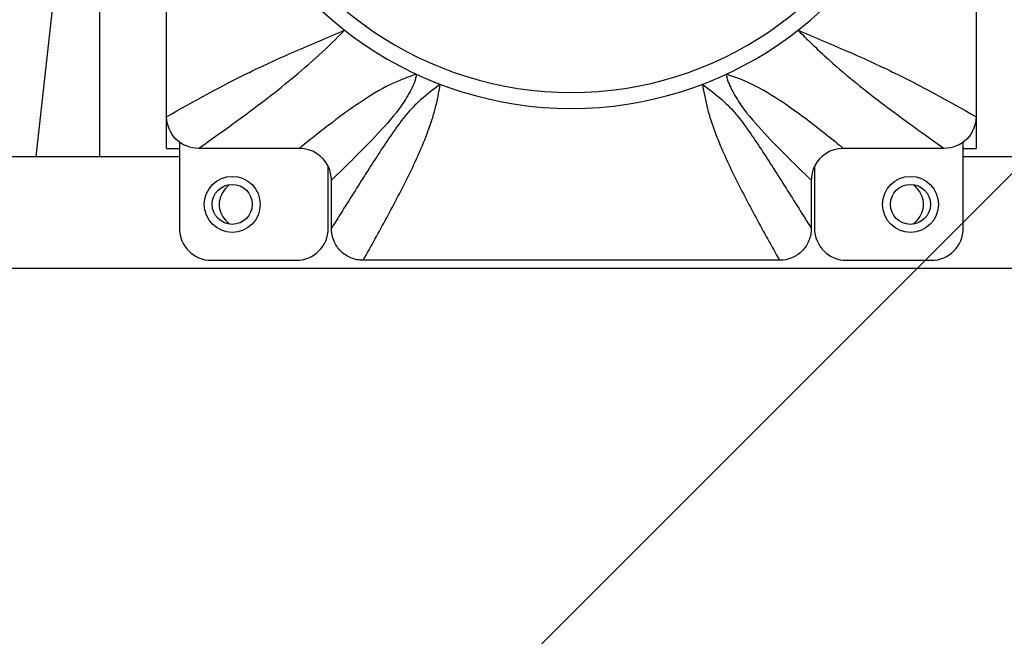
# Model space of a CAD drawing. Header units: millimetres. Extents: x 28 to 5852, y 59 to 4130.
# Tile 5 of 29: x 1663 to 1725, y 1181 to 1220. Entities that reach past the tile are written whole.
import ezdxf

# ---------------------------------------------------------------- set-up
doc = ezdxf.new("R2010")
doc.units = ezdxf.units.MM
for name, color, linetype in [('COVER_J_ABL149', 7, 'Continuous'), ('COVER_J_PBL152', 7, 'Continuous'), ('FLANGE_B_PBL151', 7, 'Continuous'), ('new_view_15_VBL148', 7, 'Continuous'), ('PLATE_J_PBL153', 7, 'Continuous')]:
    doc.layers.add(name, color=color, linetype=linetype)

# ---------------------------------------------------------------- blocks, each defined once
blk = doc.blocks.new('COVER_J_PBL152', base_point=(611.763, 1470.969))
at = {"layer": 'COVER_J_PBL152', "color": 7}
for p, q in [((586.463, 1438.947), (586.463, 1497.972)), ((637.063, 1497.972), (637.063, 1438.947)), ((594.769, 1436.969), (588.455, 1436.969)), ((635.071, 1436.969), (628.757, 1436.969)), ((596.763, 1431.963), (596.763, 1434.976)), ((626.763, 1434.976), (626.763, 1431.963)), ((624.785, 1429.969), (598.741, 1429.969))]:
    blk.add_line(p, q, dxfattribs=at)
at = {"layer": 'COVER_J_PBL152', "color": 2}
for p, q in [((596.596, 1438.425), (596.591, 1438.421)), ((596.596, 1438.425), (596.591, 1438.421)), ((626.94, 1438.417), (626.93, 1438.425)), ((626.94, 1438.417), (626.93, 1438.425))]:
    blk.add_line(p, q, dxfattribs=at)
at = {"layer": 'COVER_J_PBL152', "color": 7}
for centre, radius, start, end in [((611.763, 1462.469), 23, 133.02961, 46.97039), ((594.771, 1434.976), 1.992, 25.00135, 90.05215), ((628.755, 1434.976), 1.992, 89.94805, 154.99057)]:
    blk.add_arc(centre, radius, start, end, dxfattribs=at)
at = {"layer": 'COVER_J_PBL152', "color": 2}
blk.add_arc((611.763, 1462.469), 22, 133.02959, 46.9703, dxfattribs=at)
at = {"layer": 'COVER_J_PBL152', "color": 7}
for points, knots in [([(586.463, 1438.947), (588.173, 1439.931), (590.807, 1441.374), (594.56, 1443.094), (596.552, 1443.914), (597.59, 1444.355)], [0, 0, 0, 0, 0.478034, 0.726898, 1, 1, 1, 1]), ([(625.937, 1444.355), (626.974, 1443.914), (628.966, 1443.094), (632.719, 1441.374), (635.353, 1439.931), (637.063, 1438.947)], [0, 0, 0, 0, 0.273102, 0.521966, 1, 1, 1, 1]), ([(588.455, 1436.969), (587.948, 1436.969), (586.889, 1437.383), (586.463, 1438.441), (586.463, 1438.947)], [0, 0, 0, 0, 0.500174, 1, 1, 1, 1]), ([(637.063, 1438.947), (637.063, 1438.441), (636.637, 1437.383), (635.578, 1436.969), (635.071, 1436.969)], [0, 0, 0, 0, 0.499833, 1, 1, 1, 1]), ([(598.741, 1429.969), (598.61, 1429.969), (598.353, 1429.994), (597.975, 1430.109), (597.632, 1430.293), (597.227, 1430.628), (596.865, 1431.181), (596.763, 1431.701), (596.763, 1431.963)], [0, 0, 0, 0, 0.125007, 0.250006, 0.375005, 0.500004, 0.750001, 1, 1, 1, 1]), ([(626.763, 1431.963), (626.763, 1431.832), (626.739, 1431.575), (626.626, 1431.196), (626.446, 1430.852), (626.198, 1430.545), (625.898, 1430.296), (625.437, 1430.047), (625.048, 1429.969), (624.785, 1429.969)], [0, 0, 0, 0, 0.125, 0.249999, 0.374998, 0.499996, 0.624995, 0.749994, 1, 1, 1, 1])]:
    blk.add_open_spline(points, degree=3, knots=knots, dxfattribs=at)
at = {"layer": 'COVER_J_PBL152', "color": 2}
for points, knots in [([(588.455, 1436.969), (589.253, 1437.529), (591.225, 1438.937), (594.355, 1441.301), (596.541, 1443.285), (597.59, 1444.355)], [0, 0, 0, 0, 0.248738, 0.617965, 1, 1, 1, 1]), ([(625.937, 1444.355), (626.645, 1443.632), (628.434, 1441.936), (631.514, 1439.503), (633.878, 1437.807), (635.071, 1436.969)], [0, 0, 0, 0, 0.258135, 0.627964, 1, 1, 1, 1]), ([(602.084, 1441.605), (601.543, 1441.438), (600.265, 1440.936), (598.45, 1439.815), (597.197, 1438.887), (596.596, 1438.425)], [0, 0, 0, 0, 0.266287, 0.643101, 1, 1, 1, 1]), ([(602.084, 1441.605), (602.029, 1441.272), (601.748, 1440.59), (600.965, 1439.332), (599.735, 1437.936), (598.242, 1436.408), (597.25, 1435.444), (596.763, 1434.976)], [0, 0, 0, 0, 0.11756, 0.253149, 0.517248, 0.764195, 1, 1, 1, 1]), ([(626.93, 1438.425), (626.532, 1438.731), (625.502, 1439.499), (623.741, 1440.693), (622.245, 1441.361), (621.442, 1441.605)], [0, 0, 0, 0, 0.236314, 0.605085, 1, 1, 1, 1]), ([(621.442, 1441.605), (621.498, 1441.273), (621.779, 1440.59), (622.561, 1439.332), (623.792, 1437.936), (625.284, 1436.408), (626.276, 1435.444), (626.763, 1434.976)], [0, 0, 0, 0, 0.11756, 0.253154, 0.517237, 0.7642, 1, 1, 1, 1]), ([(603.568, 1440.978), (603.152, 1440.663), (602.381, 1440.095), (601.411, 1439.086), (600.631, 1438.011), (599.871, 1436.879), (599.108, 1435.694), (598.068, 1434.052), (597.287, 1432.803), (596.763, 1431.963)], [0, 0, 0, 0, 0.137526, 0.252068, 0.367282, 0.487385, 0.611618, 0.738986, 1, 1, 1, 1]), ([(598.741, 1429.969), (599.241, 1430.851), (600.223, 1432.611), (601.392, 1434.836), (602.243, 1436.639), (602.815, 1438.017), (603.286, 1439.461), (603.484, 1440.464), (603.568, 1440.978)], [0, 0, 0, 0, 0.251694, 0.500474, 0.623736, 0.746622, 0.870612, 1, 1, 1, 1]), ([(619.959, 1440.978), (620.374, 1440.663), (621.145, 1440.094), (622.116, 1439.086), (622.895, 1438.011), (623.655, 1436.879), (624.419, 1435.694), (625.458, 1434.052), (626.239, 1432.803), (626.763, 1431.963)], [0, 0, 0, 0, 0.137569, 0.25206, 0.367306, 0.487383, 0.611626, 0.738987, 1, 1, 1, 1]), ([(619.959, 1440.978), (620.042, 1440.464), (620.241, 1439.461), (620.711, 1438.017), (621.283, 1436.639), (622.134, 1434.836), (623.303, 1432.611), (624.285, 1430.851), (624.785, 1429.969)], [0, 0, 0, 0, 0.129388, 0.253378, 0.376264, 0.499526, 0.748306, 1, 1, 1, 1]), ([(596.591, 1438.421), (596.436, 1438.301), (595.823, 1437.824), (595.218, 1437.337), (594.769, 1436.969)], [0, 0, 0, 0, 0.253291, 1, 1, 1, 1]), ([(628.757, 1436.969), (628.609, 1437.09), (628.009, 1437.579), (627.402, 1438.061), (626.94, 1438.417)], [0, 0, 0, 0, 0.246758, 1, 1, 1, 1])]:
    blk.add_open_spline(points, degree=3, knots=knots, dxfattribs=at)
at = {"layer": 'COVER_J_PBL152', "color": 7}
for points in [[(596.763, 1434.976), (596.763, 1435.264), (596.698, 1435.558), (596.577, 1435.818)], [(626.95, 1435.819), (626.828, 1435.558), (626.763, 1435.264), (626.763, 1434.976)]]:
    blk.add_open_spline(points, degree=3, dxfattribs=at)
blk = doc.blocks.new('PLATE_J_PBL153', base_point=(611.763, 1470.969))
at = {"layer": 'PLATE_J_PBL153', "color": 7}
for p, q in [((586.463, 1436.969), (586.463, 1438.947)), ((637.063, 1438.947), (637.063, 1436.969)), ((586.463, 1436.969), (587.263, 1436.969)), ((587.263, 1436.969), (587.263, 1431.969)), ((636.263, 1436.969), (637.063, 1436.969)), ((636.263, 1431.969), (636.263, 1436.969)), ((596.563, 1431.969), (596.563, 1435.812)), ((626.963, 1435.812), (626.963, 1431.969)), ((589.263, 1429.969), (594.563, 1429.969)), ((628.963, 1429.969), (634.263, 1429.969))]:
    blk.add_line(p, q, dxfattribs=at)
at = {"layer": 'PLATE_J_PBL153', "color": 2}
for p, q in [((587.263, 1437.381), (587.263, 1436.969)), ((636.263, 1436.969), (636.263, 1437.381))]:
    blk.add_line(p, q, dxfattribs=at)
at = {"layer": 'PLATE_J_PBL153', "color": 7}
for centre in [(590.563, 1433.469), (632.963, 1433.469)]:
    blk.add_circle(centre, 1.75, dxfattribs=at)
for centre, start, end in [((589.263, 1431.969), 180, 270), ((594.563, 1431.969), 270, 360), ((628.963, 1431.969), 180, 270), ((634.263, 1431.969), 270, 360)]:
    blk.add_arc(centre, 2, start, end, dxfattribs=at)
blk = doc.blocks.new('COVER_J_ABL149', base_point=(611.763, 1470.969))
at = {"layer": 'COVER_J_PBL152'}
blk.add_blockref('COVER_J_PBL152', (611.763, 1470.969), dxfattribs=at)
at = {"layer": 'PLATE_J_PBL153'}
blk.add_blockref('PLATE_J_PBL153', (611.763, 1470.969), dxfattribs=at)
blk = doc.blocks.new('FLANGE_B_PBL151', base_point=(611.763, 1471.469))
at = {"layer": 'FLANGE_B_PBL151', "color": 7}
for p, q in [((578.313, 1436.469), (582.263, 1471.97)), ((582.263, 1471.97), (582.263, 1436.469)), ((538.263, 1436.469), (587.263, 1436.469)), ((636.263, 1436.469), (685.263, 1436.469)), ((537.263, 1429.469), (686.263, 1429.469))]:
    blk.add_line(p, q, dxfattribs=at)
for centre in [(590.563, 1433.469), (632.963, 1433.469)]:
    blk.add_circle(centre, 1.25, dxfattribs=at)
for points in [[(590.151, 1434.469), (589.913, 1434.202), (589.586, 1433.475), (589.907, 1432.745), (590.144, 1432.476)], [(633.375, 1432.468), (633.613, 1432.735), (633.94, 1433.462), (633.619, 1434.193), (633.383, 1434.461)]]:
    blk.add_open_spline(points, degree=3, knots=[0, 0, 0, 0, 0.499921, 1, 1, 1, 1], dxfattribs=at)
for points in [[(590.384, 1434.689), (590.301, 1434.623), (590.222, 1434.549), (590.151, 1434.469)], [(633.383, 1434.461), (633.31, 1434.544), (633.229, 1434.62), (633.143, 1434.689)], [(590.144, 1432.476), (590.217, 1432.394), (590.298, 1432.317), (590.384, 1432.248)], [(633.142, 1432.248), (633.226, 1432.315), (633.304, 1432.388), (633.375, 1432.468)]]:
    blk.add_open_spline(points, degree=3, dxfattribs=at)
blk = doc.blocks.new('NEW_VIEW_15_VBL148', base_point=(576.77, 1829.469))
at = {"layer": 'COVER_J_ABL149'}
blk.add_blockref('COVER_J_ABL149', (611.763, 1470.969), dxfattribs=at)
at = {"layer": 'FLANGE_B_PBL151'}
blk.add_blockref('FLANGE_B_PBL151', (611.763, 1471.469), dxfattribs=at)

msp = doc.modelspace()

# ---------------------------------------------------------------- hatches: boundary and pattern name
at = {"ltscale": 1000, "true_color": 0xed4b40}
h = msp.add_hatch(dxfattribs=at)
h.set_pattern_fill('ANSI31', color=13, scale=20)
h.set_pattern_definition([(45, (-9777.99, -2480.16), (-44.90128, 44.90128), [])])
edge = h.paths.add_edge_path()
edge.add_arc((1697.5, 1349.124), 655, 81.218209, 98.781791)
edge.add_line((1597.5, 1996.445), (1597.5, 701.802))
edge.add_arc((1697.5, 1349.124), 655, 261.218209, 278.781791)
edge.add_line((1797.5, 701.802), (1797.5, 1996.445))

# ---------------------------------------------------------------- block references
at = {"layer": 'new_view_15_VBL148'}
msp.add_blockref('NEW_VIEW_15_VBL148', (1662.507, 1604.124), dxfattribs=at)

doc.saveas('drawing.dxf')
